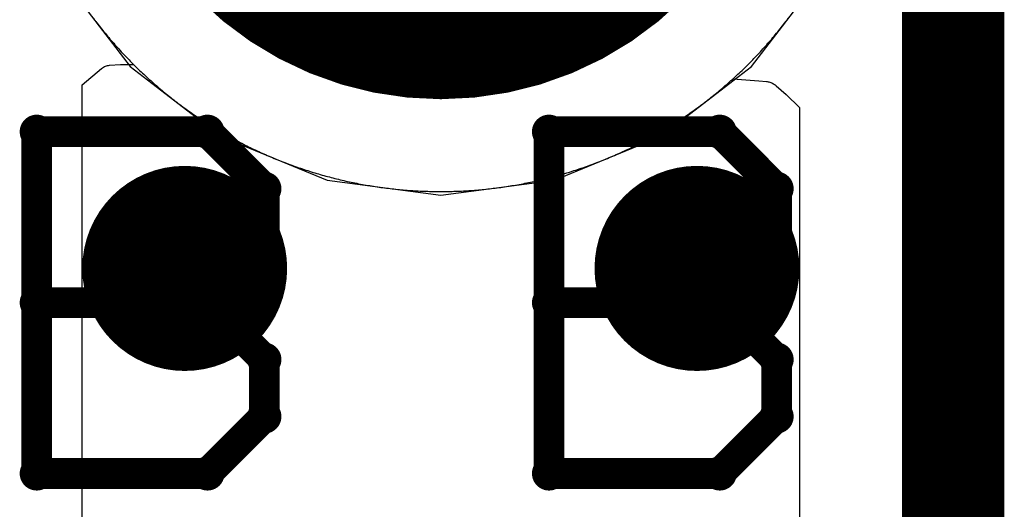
# Model space of a CAD drawing. Extents: x -1.5 to 9, y -3 to 5.
# Tile 133 of 256: x 0.4089 to 0.505, y 2.8265 to 2.8743. Entities that reach past the tile are written whole.
import ezdxf

# ---------------------------------------------------------------- set-up
doc = ezdxf.new("R2010")
doc.units = 0
doc.layers.get('0').update_dxf_attribs({"linetype": 'CONTINUOUS'})
for name, color, linetype in [('qfn16-30-34-a_copper_signal_1', 1, 'CONTINUOUS'), ('qfn16-30-34-a_copper_signal_2', 1, 'CONTINUOUS'), ('qfn16-30-34-a_copper_signal_bot', 5, 'CONTINUOUS'), ('qfn16-30-34-a_copper_signal_top', 1, 'CONTINUOUS'), ('qfn16-30-34-a_drawing_1', 1, 'CONTINUOUS'), ('qfn16-30-34-a_drillmap_1', 1, 'CONTINUOUS'), ('qfn16-30-34-a_pth_drill', 1, 'CONTINUOUS'), ('qfn16-30-34-a_soldermask_bot', 1, 'CONTINUOUS'), ('qfn16-30-34-a_soldermask_top', 1, 'CONTINUOUS')]:
    doc.layers.add(name, color=color, linetype=linetype)

# ---------------------------------------------------------------- blocks, each defined once
blk = doc.blocks.new('D24')
at = {"const_width": 0.0325}
blk.add_lwpolyline([(-0.01625, 0, 1), (0.01625, 0, 1)], format="xyb", close=True, dxfattribs=at)
blk = doc.blocks.new('D29')
at = {"const_width": 0.01}
blk.add_lwpolyline([(-0.005, 0, 1), (0.005, 0, 1)], format="xyb", close=True, dxfattribs=at)
blk = doc.blocks.new('D38')
at = {"const_width": 0.0335}
blk.add_lwpolyline([(-0.01675, 0, 1), (0.01675, 0, 1)], format="xyb", close=True, dxfattribs=at)
blk = doc.blocks.new('D64')
at = {"const_width": 0.005}
blk.add_lwpolyline([(-0.0025, 0, 1), (0.0025, 0, 1)], format="xyb", close=True, dxfattribs=at)
blk = doc.blocks.new('D69')
at = {"const_width": 0.001667}
blk.add_lwpolyline([(-0.000833, 0, 1), (0.000833, 0, 1)], format="xyb", close=True, dxfattribs=at)
blk = doc.blocks.new('D44')
at = {"const_width": 0.0025}
blk.add_lwpolyline([(-0.00125, 0, 1), (0.00125, 0, 1)], format="xyb", close=True, dxfattribs=at)

msp = doc.modelspace()

# ---------------------------------------------------------------- linework, layer by layer
at = {"layer": 'qfn16-30-34-a_copper_signal_1', "color": 1}
msp.add_lwpolyline([(0.416097, 2.874371), (0.416208, 2.874225), (0.41632, 2.874079), (0.416432, 2.873934), (0.416545, 2.873789), (0.416658, 2.873645), (0.416772, 2.873502), (0.416887, 2.873358), (0.417002, 2.873216), (0.417118, 2.873074), (0.417235, 2.872932), (0.417352, 2.872791), (0.417469, 2.87265), (0.417588, 2.87251), (0.417707, 2.87237), (0.417826, 2.872231), (0.417946, 2.872093), (0.418067, 2.871955), (0.418188, 2.871817), (0.41831, 2.87168), (0.418433, 2.871544), (0.418556, 2.871408), (0.41868, 2.871272), (0.418804, 2.871137), (0.418929, 2.871003), (0.419054, 2.870869), (0.41918, 2.870736), (0.419307, 2.870603), (0.419434, 2.870471), (0.419562, 2.87034), (0.41969, 2.870208), (0.419819, 2.870078), (0.419948, 2.869948), (0.420078, 2.869818), (0.420209, 2.86969), (0.42034, 2.869561), (0.420471, 2.869434), (0.420603, 2.869307), (0.420736, 2.86918), (0.420869, 2.869054), (0.421003, 2.868928), (0.421137, 2.868804), (0.421272, 2.868679), (0.421408, 2.868556), (0.421544, 2.868433), (0.42168, 2.86831), (0.421817, 2.868188), (0.421955, 2.868067), (0.422093, 2.867946), (0.422231, 2.867826), (0.422371, 2.867706), (0.42251, 2.867588), (0.42265, 2.867469), (0.422791, 2.867352), (0.422932, 2.867234), (0.423074, 2.867118), (0.423216, 2.867002), (0.423359, 2.866887), (0.423502, 2.866772), (0.423645, 2.866658), (0.423789, 2.866545), (0.423934, 2.866432), (0.424079, 2.86632), (0.424225, 2.866208), (0.424371, 2.866097), (0.424517, 2.865987), (0.424664, 2.865877), (0.424812, 2.865768), (0.42496, 2.86566), (0.425108, 2.865552), (0.425257, 2.865445), (0.425406, 2.865339), (0.425556, 2.865233), (0.425707, 2.865128), (0.425857, 2.865023), (0.426009, 2.864919), (0.42616, 2.864816), (0.426312, 2.864713), (0.426465, 2.864612), (0.426618, 2.86451), (0.426771, 2.86441), (0.426925, 2.86431), (0.427079, 2.864211), (0.427234, 2.864112), (0.427389, 2.864014), (0.427544, 2.863917), (0.4277, 2.86382), (0.427856, 2.863724), (0.428013, 2.863629), (0.42817, 2.863535), (0.428328, 2.863441), (0.428486, 2.863348), (0.428644, 2.863255), (0.428803, 2.863163), (0.428962, 2.863072), (0.429122, 2.862982), (0.429282, 2.862892), (0.429442, 2.862803), (0.429603, 2.862715), (0.429764, 2.862627), (0.429925, 2.86254), (0.430087, 2.862454), (0.430249, 2.862368), (0.430412, 2.862283), (0.430575, 2.862199), (0.430738, 2.862115), (0.430902, 2.862033), (0.431066, 2.861951), (0.43123, 2.861869), (0.431395, 2.861789), (0.43156, 2.861709), (0.431725, 2.86163), (0.431891, 2.861551), (0.432057, 2.861473), (0.432224, 2.861396), (0.43239, 2.86132), (0.432558, 2.861244), (0.432725, 2.861169), (0.432893, 2.861095), (0.433061, 2.861022), (0.433229, 2.860949), (0.433398, 2.860877), (0.433567, 2.860806), (0.433736, 2.860735), (0.433906, 2.860665), (0.434075, 2.860596), (0.434246, 2.860528), (0.434416, 2.86046), (0.434587, 2.860393), (0.434758, 2.860327), (0.434929, 2.860262), (0.435101, 2.860197), (0.435273, 2.860133), (0.435445, 2.86007), (0.435618, 2.860008), (0.43579, 2.859946), (0.435963, 2.859885), (0.436136, 2.859825), (0.43631, 2.859765), (0.436484, 2.859706), (0.436658, 2.859649), (0.436832, 2.859591), (0.437007, 2.859535), (0.437181, 2.859479), (0.437356, 2.859424), (0.437531, 2.85937), (0.437707, 2.859317), (0.437882, 2.859264), (0.438058, 2.859212), (0.438235, 2.859161), (0.438411, 2.85911), (0.438587, 2.859061), (0.438764, 2.859012), (0.438941, 2.858964), (0.439118, 2.858917), (0.439296, 2.85887), (0.439473, 2.858824), (0.439651, 2.858779), (0.439829, 2.858735), (0.440007, 2.858691), (0.440186, 2.858649), (0.440364, 2.858607), (0.440543, 2.858566), (0.440722, 2.858525), (0.440901, 2.858485), (0.44108, 2.858447), (0.44126, 2.858408), (0.441439, 2.858371), (0.441619, 2.858334), (0.441799, 2.858299), (0.441979, 2.858264), (0.442159, 2.858229), (0.442339, 2.858196), (0.44252, 2.858163), (0.4427, 2.858131), (0.442881, 2.8581), (0.443062, 2.85807), (0.443243, 2.858041), (0.443424, 2.858012), (0.443605, 2.857984), (0.443787, 2.857956), (0.443968, 2.85793), (0.44415, 2.857905), (0.444332, 2.85788), (0.444513, 2.857856), (0.444695, 2.857832), (0.444877, 2.85781), (0.445059, 2.857788), (0.445242, 2.857767), (0.445424, 2.857747), (0.445606, 2.857728), (0.445789, 2.857709), (0.445971, 2.857691), (0.446154, 2.857674), (0.446337, 2.857658), (0.446519, 2.857643), (0.446702, 2.857628), (0.446885, 2.857614), (0.447068, 2.857601), (0.447251, 2.857589), (0.447434, 2.857577), (0.447617, 2.857567), (0.4478, 2.857557), (0.447983, 2.857548), (0.448167, 2.857539), (0.44835, 2.857532), (0.448533, 2.857525), (0.448716, 2.857519), (0.4489, 2.857514), (0.449083, 2.85751), (0.449267, 2.857506), (0.44945, 2.857503), (0.449633, 2.857501), (0.449817, 2.8575), (0.45, 2.8575), (0.450183, 2.8575), (0.450367, 2.857501), (0.45055, 2.857503), (0.450734, 2.857506), (0.450917, 2.85751), (0.4511, 2.857514), (0.451284, 2.857519), (0.451467, 2.857525), (0.45165, 2.857532), (0.451834, 2.857539), (0.452017, 2.857548), (0.4522, 2.857557), (0.452383, 2.857567), (0.452566, 2.857577), (0.452749, 2.857589), (0.452932, 2.857601), (0.453115, 2.857614), (0.453298, 2.857628), (0.453481, 2.857643), (0.453664, 2.857658), (0.453846, 2.857674), (0.454029, 2.857691), (0.454212, 2.857709), (0.454394, 2.857728), (0.454576, 2.857747), (0.454759, 2.857767), (0.454941, 2.857788), (0.455123, 2.85781), (0.455305, 2.857832), (0.455487, 2.857856), (0.455669, 2.85788), (0.45585, 2.857905), (0.456032, 2.85793), (0.456214, 2.857956), (0.456395, 2.857984), (0.456576, 2.858012), (0.456757, 2.858041), (0.456938, 2.85807), (0.457119, 2.8581), (0.4573, 2.858131), (0.457481, 2.858163), (0.457661, 2.858196), (0.457841, 2.858229), (0.458022, 2.858264), (0.458202, 2.858299), (0.458381, 2.858334), (0.458561, 2.858371), (0.458741, 2.858408), (0.45892, 2.858447), (0.459099, 2.858485), (0.459278, 2.858525), (0.459457, 2.858566), (0.459636, 2.858607), (0.459815, 2.858649), (0.459993, 2.858691), (0.460171, 2.858735), (0.460349, 2.858779), (0.460527, 2.858824), (0.460704, 2.85887), (0.460882, 2.858917), (0.461059, 2.858964), (0.461236, 2.859012), (0.461413, 2.859061), (0.461589, 2.85911), (0.461766, 2.859161), (0.461942, 2.859212), (0.462118, 2.859264), (0.462293, 2.859317), (0.462469, 2.85937), (0.462644, 2.859424), (0.462819, 2.859479), (0.462994, 2.859535), (0.463168, 2.859591), (0.463342, 2.859649), (0.463517, 2.859706), (0.46369, 2.859765), (0.463864, 2.859825), (0.464037, 2.859885), (0.46421, 2.859946), (0.464383, 2.860008), (0.464555, 2.86007), (0.464727, 2.860133), (0.464899, 2.860197), (0.465071, 2.860262), (0.465242, 2.860327), (0.465413, 2.860393), (0.465584, 2.86046), (0.465755, 2.860528), (0.465925, 2.860596), (0.466095, 2.860665), (0.466264, 2.860735), (0.466433, 2.860806), (0.466603, 2.860877), (0.466771, 2.860949), (0.46694, 2.861022), (0.467108, 2.861095), (0.467275, 2.861169), (0.467443, 2.861244), (0.46761, 2.86132), (0.467776, 2.861396), (0.467943, 2.861473), (0.468109, 2.861551), (0.468275, 2.86163), (0.46844, 2.861709), (0.468605, 2.861789), (0.46877, 2.861869), (0.468934, 2.861951), (0.469098, 2.862033), (0.469262, 2.862115), (0.469425, 2.862199), (0.469588, 2.862283), (0.469751, 2.862368), (0.469913, 2.862454), (0.470075, 2.86254), (0.470236, 2.862627), (0.470397, 2.862715), (0.470558, 2.862803), (0.470719, 2.862892), (0.470878, 2.862982), (0.471038, 2.863072), (0.471197, 2.863163), (0.471356, 2.863255), (0.471514, 2.863348), (0.471672, 2.863441), (0.47183, 2.863535), (0.471987, 2.863629), (0.472144, 2.863724), (0.4723, 2.86382), (0.472456, 2.863917), (0.472611, 2.864014), (0.472767, 2.864112), (0.472921, 2.864211), (0.473075, 2.86431), (0.473229, 2.86441), (0.473383, 2.86451), (0.473536, 2.864612), (0.473688, 2.864713), (0.47384, 2.864816), (0.473992, 2.864919), (0.474143, 2.865023), (0.474294, 2.865128), (0.474444, 2.865233), (0.474594, 2.865339), (0.474743, 2.865445), (0.474892, 2.865552), (0.47504, 2.86566), (0.475188, 2.865768), (0.475336, 2.865877), (0.475483, 2.865987), (0.475629, 2.866097), (0.475775, 2.866208), (0.475921, 2.86632), (0.476066, 2.866432), (0.476211, 2.866545), (0.476355, 2.866658), (0.476498, 2.866772), (0.476642, 2.866887), (0.476784, 2.867002), (0.476926, 2.867118), (0.477068, 2.867234), (0.477209, 2.867352), (0.47735, 2.867469), (0.47749, 2.867588), (0.47763, 2.867706), (0.477769, 2.867826), (0.477907, 2.867946), (0.478045, 2.868067), (0.478183, 2.868188), (0.47832, 2.86831), (0.478456, 2.868433), (0.478592, 2.868556), (0.478728, 2.868679), (0.478863, 2.868804), (0.478997, 2.868928), (0.479131, 2.869054), (0.479264, 2.86918), (0.479397, 2.869307), (0.479529, 2.869434), (0.479661, 2.869561), (0.479792, 2.86969), (0.479922, 2.869818), (0.480052, 2.869948), (0.480182, 2.870078), (0.48031, 2.870208), (0.480439, 2.87034), (0.480567, 2.870471), (0.480694, 2.870603), (0.48082, 2.870736), (0.480946, 2.870869), (0.481072, 2.871003), (0.481196, 2.871137), (0.481321, 2.871272), (0.481444, 2.871408), (0.481567, 2.871544), (0.48169, 2.87168), (0.481812, 2.871817), (0.481933, 2.871955), (0.482054, 2.872093), (0.482174, 2.872231), (0.482294, 2.87237), (0.482413, 2.87251), (0.482531, 2.87265), (0.482649, 2.872791), (0.482766, 2.872932), (0.482882, 2.873074), (0.482998, 2.873216), (0.483113, 2.873358), (0.483228, 2.873502), (0.483342, 2.873645), (0.483455, 2.873789), (0.483568, 2.873934), (0.48368, 2.874079), (0.483792, 2.874225), (0.483903, 2.874371)], dxfattribs=at)
at = {"layer": 'qfn16-30-34-a_copper_signal_2', "color": 1}
msp.add_lwpolyline([(0.415, 2.7), (0.415, 2.86789), (0.416886, 2.8695), (0.416976, 2.869567), (0.417069, 2.869625), (0.417166, 2.869676), (0.417259, 2.869716), (0.417353, 2.869749), (0.417466, 2.869779), (0.417545, 2.869794), (0.417672, 2.86981), (0.418736, 2.869874), (0.42, 2.869896), (0.420078, 2.869818), (0.420209, 2.86969), (0.42034, 2.869561), (0.420471, 2.869434), (0.420603, 2.869307), (0.420736, 2.86918), (0.420869, 2.869054), (0.421003, 2.868928), (0.421137, 2.868804), (0.421272, 2.868679), (0.421408, 2.868556), (0.421544, 2.868433), (0.42168, 2.86831), (0.421817, 2.868188), (0.421955, 2.868067), (0.422093, 2.867946), (0.422231, 2.867826), (0.422371, 2.867706), (0.42251, 2.867588), (0.42265, 2.867469), (0.422791, 2.867352), (0.422932, 2.867234), (0.423074, 2.867118), (0.423216, 2.867002), (0.423359, 2.866887), (0.423502, 2.866772), (0.423645, 2.866658), (0.423789, 2.866545), (0.423934, 2.866432), (0.424079, 2.86632), (0.424225, 2.866208), (0.424371, 2.866097), (0.424517, 2.865987), (0.424664, 2.865877), (0.424812, 2.865768), (0.42496, 2.86566), (0.425108, 2.865552), (0.425257, 2.865445), (0.425406, 2.865339), (0.425556, 2.865233), (0.425707, 2.865128), (0.425857, 2.865023), (0.426009, 2.864919), (0.42616, 2.864816), (0.426312, 2.864713), (0.426465, 2.864612), (0.426618, 2.86451), (0.426771, 2.86441), (0.426925, 2.86431), (0.427079, 2.864211), (0.427234, 2.864112), (0.427389, 2.864014), (0.427544, 2.863917), (0.4277, 2.86382), (0.427856, 2.863724), (0.428013, 2.863629), (0.42817, 2.863535), (0.428328, 2.863441), (0.428486, 2.863348), (0.428644, 2.863255), (0.428803, 2.863163), (0.428962, 2.863072), (0.429122, 2.862982), (0.429282, 2.862892), (0.429442, 2.862803), (0.429603, 2.862715), (0.429764, 2.862627), (0.429925, 2.86254), (0.430087, 2.862454), (0.430249, 2.862368), (0.430412, 2.862283), (0.430575, 2.862199), (0.430738, 2.862115), (0.430902, 2.862033), (0.431066, 2.861951), (0.43123, 2.861869), (0.431395, 2.861789), (0.43156, 2.861709), (0.431725, 2.86163), (0.431891, 2.861551), (0.432057, 2.861473), (0.432224, 2.861396), (0.43239, 2.86132), (0.432558, 2.861244), (0.432725, 2.861169), (0.432893, 2.861095), (0.433061, 2.861022), (0.433229, 2.860949), (0.433398, 2.860877), (0.433567, 2.860806), (0.433736, 2.860735), (0.433906, 2.860665), (0.434075, 2.860596), (0.434246, 2.860528), (0.434416, 2.86046), (0.434587, 2.860393), (0.434758, 2.860327), (0.434929, 2.860262), (0.435101, 2.860197), (0.435273, 2.860133), (0.435445, 2.86007), (0.435618, 2.860008), (0.43579, 2.859946), (0.435963, 2.859885), (0.436136, 2.859825), (0.43631, 2.859765), (0.436484, 2.859706), (0.436658, 2.859649), (0.436832, 2.859591), (0.437007, 2.859535), (0.437181, 2.859479), (0.437356, 2.859424), (0.437531, 2.85937), (0.437707, 2.859317), (0.437882, 2.859264), (0.438058, 2.859212), (0.438235, 2.859161), (0.438411, 2.85911), (0.438587, 2.859061), (0.438764, 2.859012), (0.438941, 2.858964), (0.439118, 2.858917), (0.439296, 2.85887), (0.439473, 2.858824), (0.439651, 2.858779), (0.439829, 2.858735), (0.440007, 2.858691), (0.440186, 2.858649), (0.440364, 2.858607), (0.440543, 2.858566), (0.440722, 2.858525), (0.440901, 2.858485), (0.44108, 2.858447), (0.44126, 2.858408), (0.441439, 2.858371), (0.441619, 2.858334), (0.441799, 2.858299), (0.441979, 2.858264), (0.442159, 2.858229), (0.442339, 2.858196), (0.44252, 2.858163), (0.4427, 2.858131), (0.442881, 2.8581), (0.443062, 2.85807), (0.443243, 2.858041), (0.443424, 2.858012), (0.443605, 2.857984), (0.443787, 2.857956), (0.443968, 2.85793), (0.44415, 2.857905), (0.444332, 2.85788), (0.444513, 2.857856), (0.444695, 2.857832), (0.444877, 2.85781), (0.445059, 2.857788), (0.445242, 2.857767), (0.445424, 2.857747), (0.445606, 2.857728), (0.445789, 2.857709), (0.445971, 2.857691), (0.446154, 2.857674), (0.446337, 2.857658), (0.446519, 2.857643), (0.446702, 2.857628), (0.446885, 2.857614), (0.447068, 2.857601), (0.447251, 2.857589), (0.447434, 2.857577), (0.447617, 2.857567), (0.4478, 2.857557), (0.447983, 2.857548), (0.448167, 2.857539), (0.44835, 2.857532), (0.448533, 2.857525), (0.448716, 2.857519), (0.4489, 2.857514), (0.449083, 2.85751), (0.449267, 2.857506), (0.44945, 2.857503), (0.449633, 2.857501), (0.449817, 2.8575), (0.45, 2.8575), (0.450183, 2.8575), (0.450367, 2.857501), (0.45055, 2.857503), (0.450734, 2.857506), (0.450917, 2.85751), (0.4511, 2.857514), (0.451284, 2.857519), (0.451467, 2.857525), (0.45165, 2.857532), (0.451834, 2.857539), (0.452017, 2.857548), (0.4522, 2.857557), (0.452383, 2.857567), (0.452566, 2.857577), (0.452749, 2.857589), (0.452932, 2.857601), (0.453115, 2.857614), (0.453298, 2.857628), (0.453481, 2.857643), (0.453664, 2.857658), (0.453846, 2.857674), (0.454029, 2.857691), (0.454212, 2.857709), (0.454394, 2.857728), (0.454576, 2.857747), (0.454759, 2.857767), (0.454941, 2.857788), (0.455123, 2.85781), (0.455305, 2.857832), (0.455487, 2.857856), (0.455669, 2.85788), (0.45585, 2.857905), (0.456032, 2.85793), (0.456214, 2.857956), (0.456395, 2.857984), (0.456576, 2.858012), (0.456757, 2.858041), (0.456938, 2.85807), (0.457119, 2.8581), (0.4573, 2.858131), (0.457481, 2.858163), (0.457661, 2.858196), (0.457841, 2.858229), (0.458022, 2.858264), (0.458202, 2.858299), (0.458381, 2.858334), (0.458561, 2.858371), (0.458741, 2.858408), (0.45892, 2.858447), (0.459099, 2.858485), (0.459278, 2.858525), (0.459457, 2.858566), (0.459636, 2.858607), (0.459815, 2.858649), (0.459993, 2.858691), (0.460171, 2.858735), (0.460349, 2.858779), (0.460527, 2.858824), (0.460704, 2.85887), (0.460882, 2.858917), (0.461059, 2.858964), (0.461236, 2.859012), (0.461413, 2.859061), (0.461589, 2.85911), (0.461766, 2.859161), (0.461942, 2.859212), (0.462118, 2.859264), (0.462293, 2.859317), (0.462469, 2.85937), (0.462644, 2.859424), (0.462819, 2.859479), (0.462994, 2.859535), (0.463168, 2.859591), (0.463342, 2.859649), (0.463517, 2.859706), (0.46369, 2.859765), (0.463864, 2.859825), (0.464037, 2.859885), (0.46421, 2.859946), (0.464383, 2.860008), (0.464555, 2.86007), (0.464727, 2.860133), (0.464899, 2.860197), (0.465071, 2.860262), (0.465242, 2.860327), (0.465413, 2.860393), (0.465584, 2.86046), (0.465755, 2.860528), (0.465925, 2.860596), (0.466095, 2.860665), (0.466264, 2.860735), (0.466433, 2.860806), (0.466603, 2.860877), (0.466771, 2.860949), (0.46694, 2.861022), (0.467108, 2.861095), (0.467275, 2.861169), (0.467443, 2.861244), (0.46761, 2.86132), (0.467776, 2.861396), (0.467943, 2.861473), (0.468109, 2.861551), (0.468275, 2.86163), (0.46844, 2.861709), (0.468605, 2.861789), (0.46877, 2.861869), (0.468934, 2.861951), (0.469098, 2.862033), (0.469262, 2.862115), (0.469425, 2.862199), (0.469588, 2.862283), (0.469751, 2.862368), (0.469913, 2.862454), (0.470075, 2.86254), (0.470236, 2.862627), (0.470397, 2.862715), (0.470558, 2.862803), (0.470719, 2.862892), (0.470878, 2.862982), (0.471038, 2.863072), (0.471197, 2.863163), (0.471356, 2.863255), (0.471514, 2.863348), (0.471672, 2.863441), (0.47183, 2.863535), (0.471987, 2.863629), (0.472144, 2.863724), (0.4723, 2.86382), (0.472456, 2.863917), (0.472611, 2.864014), (0.472767, 2.864112), (0.472921, 2.864211), (0.473075, 2.86431), (0.473229, 2.86441), (0.473383, 2.86451), (0.473536, 2.864612), (0.473688, 2.864713), (0.47384, 2.864816), (0.473992, 2.864919), (0.474143, 2.865023), (0.474294, 2.865128), (0.474444, 2.865233), (0.474594, 2.865339), (0.474743, 2.865445), (0.474892, 2.865552), (0.47504, 2.86566), (0.475188, 2.865768), (0.475336, 2.865877), (0.475483, 2.865987), (0.475629, 2.866097), (0.475775, 2.866208), (0.475921, 2.86632), (0.476066, 2.866432), (0.476211, 2.866545), (0.476355, 2.866658), (0.476498, 2.866772), (0.476642, 2.866887), (0.476784, 2.867002), (0.476926, 2.867118), (0.477068, 2.867234), (0.477209, 2.867352), (0.47735, 2.867469), (0.47749, 2.867588), (0.47763, 2.867706), (0.477769, 2.867826), (0.477907, 2.867946), (0.478045, 2.868067), (0.478183, 2.868188), (0.47832, 2.86831), (0.478456, 2.868433), (0.478592, 2.868556), (0.478728, 2.868679), (0.478863, 2.868804), (0.478997, 2.868928), (0.479131, 2.869054), (0.479264, 2.86918), (0.479397, 2.869307), (0.479529, 2.869434), (0.479661, 2.869561), (0.479792, 2.86969), (0.479922, 2.869818), (0.480052, 2.869948), (0.480182, 2.870078), (0.48031, 2.870208), (0.480439, 2.87034), (0.480567, 2.870471), (0.480694, 2.870603), (0.48082, 2.870736), (0.480946, 2.870869), (0.481072, 2.871003), (0.481196, 2.871137), (0.481321, 2.871272), (0.481444, 2.871408), (0.481567, 2.871544), (0.48169, 2.87168), (0.481812, 2.871817), (0.481933, 2.871955), (0.482054, 2.872093), (0.482174, 2.872231), (0.482294, 2.87237), (0.482413, 2.87251), (0.482531, 2.87265), (0.482649, 2.872791), (0.482766, 2.872932), (0.482882, 2.873074), (0.482998, 2.873216), (0.483113, 2.873358), (0.483228, 2.873502), (0.483342, 2.873645), (0.483455, 2.873789), (0.483568, 2.873934), (0.48368, 2.874079), (0.483792, 2.874225), (0.483903, 2.874371)], dxfattribs=at)
at = {"layer": 'qfn16-30-34-a_copper_signal_bot', "color": 5}
msp.add_lwpolyline([(0.412876, 2.878567), (0.419689, 2.869689), (0.428567, 2.862876), (0.438905, 2.858594), (0.45, 2.857133), (0.461095, 2.858594), (0.471433, 2.862876), (0.480311, 2.869689), (0.487124, 2.878567)], dxfattribs=at)
at = {"layer": 'qfn16-30-34-a_copper_signal_top', "color": 1, "const_width": 0.01}
msp.add_lwpolyline([(0.5, 3.265), (0.5, 2.025)], dxfattribs=at)
at = {"layer": 'qfn16-30-34-a_copper_signal_top', "color": 1}
msp.add_lwpolyline([(0.416097, 2.874371), (0.416208, 2.874225), (0.41632, 2.874079), (0.416432, 2.873934), (0.416545, 2.873789), (0.416658, 2.873645), (0.416772, 2.873502), (0.416887, 2.873358), (0.417002, 2.873216), (0.417118, 2.873074), (0.417235, 2.872932), (0.417352, 2.872791), (0.417469, 2.87265), (0.417588, 2.87251), (0.417707, 2.87237), (0.417826, 2.872231), (0.417946, 2.872093), (0.418067, 2.871955), (0.418188, 2.871817), (0.41831, 2.87168), (0.418433, 2.871544), (0.418556, 2.871408), (0.41868, 2.871272), (0.418804, 2.871137), (0.418929, 2.871003), (0.419054, 2.870869), (0.41918, 2.870736), (0.419307, 2.870603), (0.419434, 2.870471), (0.419562, 2.87034), (0.41969, 2.870208), (0.419819, 2.870078), (0.419948, 2.869948), (0.420078, 2.869818), (0.420209, 2.86969), (0.42034, 2.869561), (0.420471, 2.869434), (0.420603, 2.869307), (0.420736, 2.86918), (0.420869, 2.869054), (0.421003, 2.868928), (0.421137, 2.868804), (0.421272, 2.868679), (0.421408, 2.868556), (0.421544, 2.868433), (0.42168, 2.86831), (0.421817, 2.868188), (0.421955, 2.868067), (0.422093, 2.867946), (0.422231, 2.867826), (0.422371, 2.867706), (0.42251, 2.867588), (0.42265, 2.867469), (0.422791, 2.867352), (0.422932, 2.867234), (0.423074, 2.867118), (0.423216, 2.867002), (0.423359, 2.866887), (0.423502, 2.866772), (0.423645, 2.866658), (0.423789, 2.866545), (0.423934, 2.866432), (0.424079, 2.86632), (0.424225, 2.866208), (0.424371, 2.866097), (0.424517, 2.865987), (0.424664, 2.865877), (0.424812, 2.865768), (0.42496, 2.86566), (0.425108, 2.865552), (0.425257, 2.865445), (0.425406, 2.865339), (0.425556, 2.865233), (0.425707, 2.865128), (0.425857, 2.865023), (0.426009, 2.864919), (0.42616, 2.864816), (0.426312, 2.864713), (0.426465, 2.864612), (0.426618, 2.86451), (0.426771, 2.86441), (0.426925, 2.86431), (0.427079, 2.864211), (0.427234, 2.864112), (0.427389, 2.864014), (0.427544, 2.863917), (0.4277, 2.86382), (0.427856, 2.863724), (0.428013, 2.863629), (0.42817, 2.863535), (0.428328, 2.863441), (0.428486, 2.863348), (0.428644, 2.863255), (0.428803, 2.863163), (0.428962, 2.863072), (0.429122, 2.862982), (0.429282, 2.862892), (0.429442, 2.862803), (0.429603, 2.862715), (0.429764, 2.862627), (0.429925, 2.86254), (0.430087, 2.862454), (0.430249, 2.862368), (0.430412, 2.862283), (0.430575, 2.862199), (0.430738, 2.862115), (0.430902, 2.862033), (0.431066, 2.861951), (0.43123, 2.861869), (0.431395, 2.861789), (0.43156, 2.861709), (0.431725, 2.86163), (0.431891, 2.861551), (0.432057, 2.861473), (0.432224, 2.861396), (0.43239, 2.86132), (0.432558, 2.861244), (0.432725, 2.861169), (0.432893, 2.861095), (0.433061, 2.861022), (0.433229, 2.860949), (0.433398, 2.860877), (0.433567, 2.860806), (0.433736, 2.860735), (0.433906, 2.860665), (0.434075, 2.860596), (0.434246, 2.860528), (0.434416, 2.86046), (0.434587, 2.860393), (0.434758, 2.860327), (0.434929, 2.860262), (0.435101, 2.860197), (0.435273, 2.860133), (0.435445, 2.86007), (0.435618, 2.860008), (0.43579, 2.859946), (0.435963, 2.859885), (0.436136, 2.859825), (0.43631, 2.859765), (0.436484, 2.859706), (0.436658, 2.859649), (0.436832, 2.859591), (0.437007, 2.859535), (0.437181, 2.859479), (0.437356, 2.859424), (0.437531, 2.85937), (0.437707, 2.859317), (0.437882, 2.859264), (0.438058, 2.859212), (0.438235, 2.859161), (0.438411, 2.85911), (0.438587, 2.859061), (0.438764, 2.859012), (0.438941, 2.858964), (0.439118, 2.858917), (0.439296, 2.85887), (0.439473, 2.858824), (0.439651, 2.858779), (0.439829, 2.858735), (0.440007, 2.858691), (0.440186, 2.858649), (0.440364, 2.858607), (0.440543, 2.858566), (0.440722, 2.858525), (0.440901, 2.858485), (0.44108, 2.858447), (0.44126, 2.858408), (0.441439, 2.858371), (0.441619, 2.858334), (0.441799, 2.858299), (0.441979, 2.858264), (0.442159, 2.858229), (0.442339, 2.858196), (0.44252, 2.858163), (0.4427, 2.858131), (0.442881, 2.8581), (0.443062, 2.85807), (0.443243, 2.858041), (0.443424, 2.858012), (0.443605, 2.857984), (0.443787, 2.857956), (0.443968, 2.85793), (0.44415, 2.857905), (0.444332, 2.85788), (0.444513, 2.857856), (0.444695, 2.857832), (0.444877, 2.85781), (0.445059, 2.857788), (0.445242, 2.857767), (0.445424, 2.857747), (0.445606, 2.857728), (0.445789, 2.857709), (0.445971, 2.857691), (0.446154, 2.857674), (0.446337, 2.857658), (0.446519, 2.857643), (0.446702, 2.857628), (0.446885, 2.857614), (0.447068, 2.857601), (0.447251, 2.857589), (0.447434, 2.857577), (0.447617, 2.857567), (0.4478, 2.857557), (0.447983, 2.857548), (0.448167, 2.857539), (0.44835, 2.857532), (0.448533, 2.857525), (0.448716, 2.857519), (0.4489, 2.857514), (0.449083, 2.85751), (0.449267, 2.857506), (0.44945, 2.857503), (0.449633, 2.857501), (0.449817, 2.8575), (0.45, 2.8575), (0.450183, 2.8575), (0.450367, 2.857501), (0.45055, 2.857503), (0.450734, 2.857506), (0.450917, 2.85751), (0.4511, 2.857514), (0.451284, 2.857519), (0.451467, 2.857525), (0.45165, 2.857532), (0.451834, 2.857539), (0.452017, 2.857548), (0.4522, 2.857557), (0.452383, 2.857567), (0.452566, 2.857577), (0.452749, 2.857589), (0.452932, 2.857601), (0.453115, 2.857614), (0.453298, 2.857628), (0.453481, 2.857643), (0.453664, 2.857658), (0.453846, 2.857674), (0.454029, 2.857691), (0.454212, 2.857709), (0.454394, 2.857728), (0.454576, 2.857747), (0.454759, 2.857767), (0.454941, 2.857788), (0.455123, 2.85781), (0.455305, 2.857832), (0.455487, 2.857856), (0.455669, 2.85788), (0.45585, 2.857905), (0.456032, 2.85793), (0.456214, 2.857956), (0.456395, 2.857984), (0.456576, 2.858012), (0.456757, 2.858041), (0.456938, 2.85807), (0.457119, 2.8581), (0.4573, 2.858131), (0.457481, 2.858163), (0.457661, 2.858196), (0.457841, 2.858229), (0.458022, 2.858264), (0.458202, 2.858299), (0.458381, 2.858334), (0.458561, 2.858371), (0.458741, 2.858408), (0.45892, 2.858447), (0.459099, 2.858485), (0.459278, 2.858525), (0.459457, 2.858566), (0.459636, 2.858607), (0.459815, 2.858649), (0.459993, 2.858691), (0.460171, 2.858735), (0.460349, 2.858779), (0.460527, 2.858824), (0.460704, 2.85887), (0.460882, 2.858917), (0.461059, 2.858964), (0.461236, 2.859012), (0.461413, 2.859061), (0.461589, 2.85911), (0.461766, 2.859161), (0.461942, 2.859212), (0.462118, 2.859264), (0.462293, 2.859317), (0.462469, 2.85937), (0.462644, 2.859424), (0.462819, 2.859479), (0.462994, 2.859535), (0.463168, 2.859591), (0.463342, 2.859649), (0.463517, 2.859706), (0.46369, 2.859765), (0.463864, 2.859825), (0.464037, 2.859885), (0.46421, 2.859946), (0.464383, 2.860008), (0.464555, 2.86007), (0.464727, 2.860133), (0.464899, 2.860197), (0.465071, 2.860262), (0.465242, 2.860327), (0.465413, 2.860393), (0.465584, 2.86046), (0.465755, 2.860528), (0.465925, 2.860596), (0.466095, 2.860665), (0.466264, 2.860735), (0.466433, 2.860806), (0.466603, 2.860877), (0.466771, 2.860949), (0.46694, 2.861022), (0.467108, 2.861095), (0.467275, 2.861169), (0.467443, 2.861244), (0.46761, 2.86132), (0.467776, 2.861396), (0.467943, 2.861473), (0.468109, 2.861551), (0.468275, 2.86163), (0.46844, 2.861709), (0.468605, 2.861789), (0.46877, 2.861869), (0.468934, 2.861951), (0.469098, 2.862033), (0.469262, 2.862115), (0.469425, 2.862199), (0.469588, 2.862283), (0.469751, 2.862368), (0.469913, 2.862454), (0.470075, 2.86254), (0.470236, 2.862627), (0.470397, 2.862715), (0.470558, 2.862803), (0.470719, 2.862892), (0.470878, 2.862982), (0.471038, 2.863072), (0.471197, 2.863163), (0.471356, 2.863255), (0.471514, 2.863348), (0.471672, 2.863441), (0.47183, 2.863535), (0.471987, 2.863629), (0.472144, 2.863724), (0.4723, 2.86382), (0.472456, 2.863917), (0.472611, 2.864014), (0.472767, 2.864112), (0.472921, 2.864211), (0.473075, 2.86431), (0.473229, 2.86441), (0.473383, 2.86451), (0.473536, 2.864612), (0.473688, 2.864713), (0.47384, 2.864816), (0.473992, 2.864919), (0.474143, 2.865023), (0.474294, 2.865128), (0.474444, 2.865233), (0.474594, 2.865339), (0.474743, 2.865445), (0.474892, 2.865552), (0.47504, 2.86566), (0.475188, 2.865768), (0.475336, 2.865877), (0.475483, 2.865987), (0.475629, 2.866097), (0.475775, 2.866208), (0.475921, 2.86632), (0.476066, 2.866432), (0.476211, 2.866545), (0.476355, 2.866658), (0.476498, 2.866772), (0.476642, 2.866887), (0.476784, 2.867002), (0.476926, 2.867118), (0.477068, 2.867234), (0.477209, 2.867352), (0.47735, 2.867469), (0.47749, 2.867588), (0.47763, 2.867706), (0.477769, 2.867826), (0.477907, 2.867946), (0.478045, 2.868067), (0.478183, 2.868188), (0.47832, 2.86831), (0.478456, 2.868433), (0.4785, 2.868472), (0.481045, 2.868309), (0.481772, 2.868236), (0.481847, 2.868225), (0.48194, 2.868207), (0.482031, 2.868185), (0.482126, 2.868156), (0.48221, 2.868126), (0.482296, 2.86809), (0.482396, 2.868042), (0.482461, 2.868006), (0.482567, 2.867939), (0.482633, 2.867892), (0.482739, 2.867807), (0.483708, 2.866947), (0.485, 2.865707), (0.485, 2.134293)], dxfattribs=at)
at = {"layer": 'qfn16-30-34-a_drawing_1', "color": 1, "const_width": 0.003}
for points in [[(0.410559, 2.863328), (0.410559, 2.830006)], [(0.427221, 2.863328), (0.410559, 2.863328)], [(0.432774, 2.857774), (0.427221, 2.863328)], [(0.460559, 2.863328), (0.460559, 2.830006)], [(0.477221, 2.863328), (0.460559, 2.863328)], [(0.482774, 2.857774), (0.477221, 2.863328)], [(0.432774, 2.852221), (0.432774, 2.857774)], [(0.482774, 2.852221), (0.482774, 2.857774)], [(0.427221, 2.846667), (0.432774, 2.852221)], [(0.477221, 2.846667), (0.482774, 2.852221)], [(0.427221, 2.846667), (0.410559, 2.846667)], [(0.410559, 2.846667), (0.427221, 2.846667)], [(0.432774, 2.841113), (0.427221, 2.846667)], [(0.477221, 2.846667), (0.460559, 2.846667)], [(0.460559, 2.846667), (0.477221, 2.846667)], [(0.482774, 2.841113), (0.477221, 2.846667)], [(0.432774, 2.835559), (0.432774, 2.841113)], [(0.482774, 2.835559), (0.482774, 2.841113)], [(0.427221, 2.830006), (0.432774, 2.835559)], [(0.477221, 2.830006), (0.482774, 2.835559)], [(0.410559, 2.830006), (0.427221, 2.830006)], [(0.460559, 2.830006), (0.477221, 2.830006)]]:
    msp.add_lwpolyline(points, dxfattribs=at)
at = {"layer": 'qfn16-30-34-a_drillmap_1', "color": 1, "const_width": 0.005}
for points in [[(0.425, 2.845), (0.425, 2.855)], [(0.475, 2.845), (0.475, 2.855)], [(0.42, 2.85), (0.43, 2.85)], [(0.47, 2.85), (0.48, 2.85)]]:
    msp.add_lwpolyline(points, dxfattribs=at)

# ---------------------------------------------------------------- block references
at = {"layer": 'qfn16-30-34-a_copper_signal_1'}
for name, p in [('D24', (0.45, 2.9)), ('D29', (0.425, 2.85)), ('D29', (0.475, 2.85))]:
    msp.add_blockref(name, p, dxfattribs=at)
at = {"layer": 'qfn16-30-34-a_copper_signal_2'}
for name, p in [('D24', (0.45, 2.9)), ('D29', (0.425, 2.85)), ('D29', (0.475, 2.85))]:
    msp.add_blockref(name, p, dxfattribs=at)
at = {"layer": 'qfn16-30-34-a_copper_signal_bot'}
for name, p in [('D24', (0.45, 2.9)), ('D29', (0.425, 2.85)), ('D29', (0.475, 2.85))]:
    msp.add_blockref(name, p, dxfattribs=at)
at = {"layer": 'qfn16-30-34-a_copper_signal_top'}
for name, p in [('D24', (0.45, 2.9)), ('D29', (0.425, 2.85)), ('D29', (0.475, 2.85))]:
    msp.add_blockref(name, p, dxfattribs=at)
at = {"layer": 'qfn16-30-34-a_drawing_1'}
for p in [(0.410559, 2.863328), (0.410559, 2.863328), (0.427221, 2.863328), (0.460559, 2.863328), (0.460559, 2.863328), (0.477221, 2.863328), (0.432774, 2.857774), (0.482774, 2.857774), (0.432774, 2.852221), (0.482774, 2.852221), (0.410559, 2.846667), (0.427221, 2.846667), (0.427221, 2.846667), (0.460559, 2.846667), (0.477221, 2.846667), (0.477221, 2.846667), (0.432774, 2.841113), (0.482774, 2.841113), (0.432774, 2.835559), (0.482774, 2.835559), (0.410559, 2.830006), (0.427221, 2.830006), (0.460559, 2.830006), (0.477221, 2.830006)]:
    msp.add_blockref('D69', p, dxfattribs=at)
at = {"layer": 'qfn16-30-34-a_drillmap_1'}
for p in [(0.425, 2.855), (0.475, 2.855), (0.42, 2.85), (0.43, 2.85), (0.47, 2.85), (0.48, 2.85), (0.425, 2.845), (0.475, 2.845)]:
    msp.add_blockref('D44', p, dxfattribs=at)
at = {"layer": 'qfn16-30-34-a_pth_drill'}
for p in [(0.425, 2.85), (0.475, 2.85)]:
    msp.add_blockref('D64', p, dxfattribs=at)
at = {"layer": 'qfn16-30-34-a_soldermask_bot'}
msp.add_blockref('D38', (0.45, 2.9), dxfattribs=at)
at = {"layer": 'qfn16-30-34-a_soldermask_top'}
msp.add_blockref('D38', (0.45, 2.9), dxfattribs=at)

doc.saveas('drawing.dxf')
